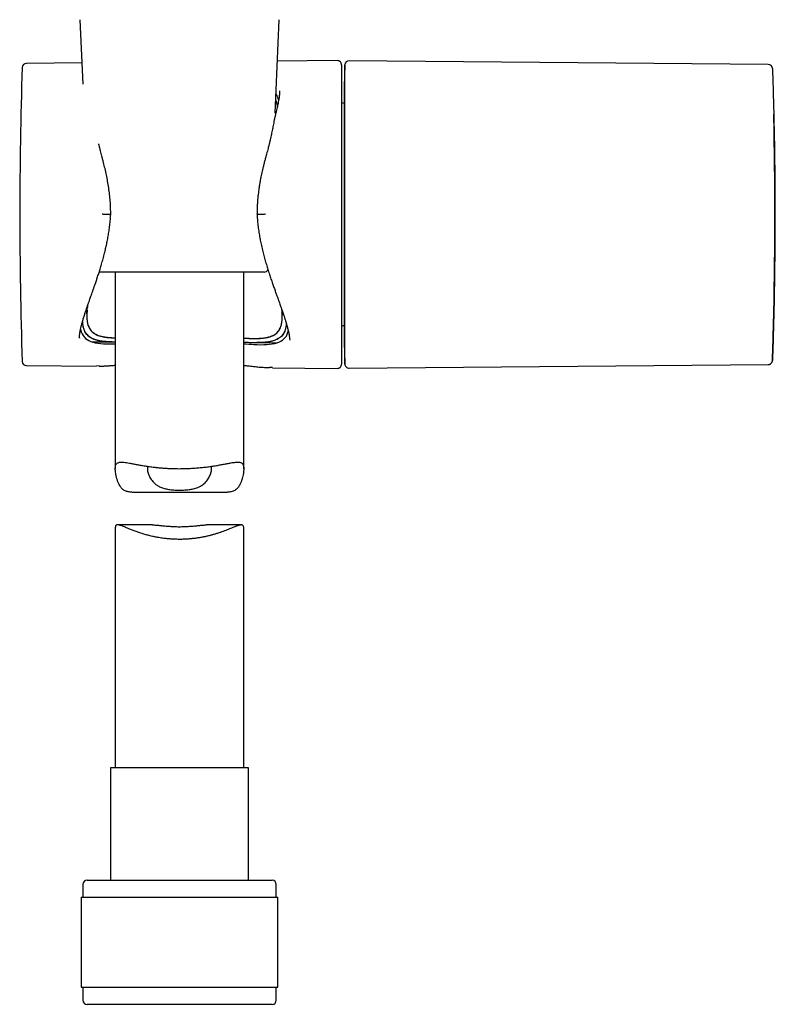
# Model space of a CAD drawing. Header units: millimetres. Extents: x 8 to 1894, y 12 to 2738.
# Tile 58 of 156: x 678 to 767, y 1539 to 1654. Entities that reach past the tile are written whole.
import ezdxf

# ---------------------------------------------------------------- set-up
doc = ezdxf.new("R2010")
doc.units = ezdxf.units.MM

msp = doc.modelspace()

# ---------------------------------------------------------------- linework, layer by layer
at = {"color": 7, "linetype": 'Continuous', "lineweight": 30}
for p, q in [((685.48, 1653.75), (685.81, 1646.22)), ((708.26, 1642.83), (708.73, 1653.75)), ((715.53, 1648.97), (708.52, 1648.91)), ((765.86, 1648.53), (716.93, 1648.96)), ((685.7, 1648.71), (679.22, 1648.65)), ((716.04, 1648.47), (716.04, 1613.54)), ((716.42, 1648.47), (716.35, 1645.91)), ((708.68, 1644.35), (708.62, 1644.58)), ((716.35, 1645.26), (716.34, 1645.26)), ((716.34, 1644.01), (716.3, 1644.01)), ((707.97, 1640.96), (707.96, 1640.95)), ((697.11, 1624.27), (687.71, 1624.27)), ((689.61, 1624.27), (689.61, 1601.32)), ((706.98, 1624.27), (697.11, 1624.27)), ((704.61, 1601.32), (704.61, 1624.27)), ((686.29, 1619.49), (686.28, 1619.41)), ((716.3, 1618.01), (716.34, 1618.01)), ((685.41, 1616.61), (685.41, 1616.57)), ((687.46, 1616.96), (687.46, 1616.94)), ((709.34, 1617.27), (709.33, 1617.26)), ((716.34, 1616.76), (716.35, 1616.76)), ((686.9, 1616.15), (689.2, 1616.13)), ((689.18, 1616.13), (689.24, 1616.13)), ((706.14, 1616.05), (706.2, 1616.05)), ((706.18, 1616.05), (708.52, 1616.03)), ((709.97, 1616.32), (709.97, 1616.34)), ((716.35, 1616.1), (716.42, 1613.55)), ((679.22, 1613.36), (687.39, 1613.29)), ((687.74, 1613.32), (687.39, 1613.31)), ((716.93, 1613.06), (765.86, 1613.48)), ((707.95, 1613.14), (707.63, 1613.14)), ((707.95, 1613.11), (715.53, 1613.04)), ((691.52, 1598.59), (702.69, 1598.59)), ((693.95, 1594.76), (689.88, 1594.76)), ((704.33, 1594.76), (700.27, 1594.76)), ((689.61, 1594.4), (689.61, 1566.4)), ((704.61, 1566.4), (704.61, 1594.4)), ((689.06, 1566.4), (689.06, 1553.27)), ((697.11, 1566.4), (689.06, 1566.4)), ((705.16, 1566.4), (697.11, 1566.4)), ((705.16, 1553.27), (705.16, 1566.4)), ((685.81, 1552.77), (685.81, 1551.27)), ((686.31, 1553.27), (697.11, 1553.27)), ((697.11, 1553.27), (707.91, 1553.27)), ((708.41, 1551.27), (708.41, 1552.77)), ((685.63, 1551.27), (685.63, 1540.77)), ((685.63, 1551.27), (697.11, 1551.27)), ((697.11, 1551.27), (708.58, 1551.27)), ((708.58, 1540.77), (708.58, 1551.27)), ((685.63, 1540.77), (697.11, 1540.77)), ((685.81, 1540.77), (685.81, 1539.27)), ((697.11, 1540.77), (708.58, 1540.77)), ((708.41, 1539.27), (708.41, 1540.77)), ((707.91, 1538.77), (686.31, 1538.77))]:
    msp.add_line(p, q, dxfattribs=at)
at = {"color": 7, "linetype": 'Continuous', "lineweight": 30, "flags": 128}
for points in [[(716.35, 1645.91), (716.35, 1645.91), (716.35, 1645.9), (716.35, 1645.87), (716.35, 1645.82), (716.35, 1645.77), (716.35, 1645.7), (716.35, 1645.61), (716.35, 1645.52), (716.35, 1645.4), (716.35, 1645.28), (716.35, 1645.14), (716.35, 1644.99), (716.35, 1644.83), (716.35, 1644.65), (716.35, 1644.46), (716.35, 1644.26), (716.35, 1644.05), (716.35, 1643.82), (716.35, 1643.59), (716.35, 1643.34), (716.35, 1643.08), (716.35, 1642.8), (716.35, 1642.52), (716.35, 1642.23), (716.35, 1641.92), (716.35, 1641.61), (716.35, 1641.29), (716.35, 1640.95), (716.35, 1640.61), (716.35, 1640.26), (716.35, 1639.9), (716.35, 1639.53), (716.35, 1639.15), (716.35, 1638.77), (716.35, 1638.38), (716.35, 1637.98), (716.35, 1637.58), (716.35, 1637.17), (716.35, 1636.75), (716.35, 1636.33), (716.35, 1635.9), (716.35, 1635.47), (716.35, 1635.04), (716.35, 1634.6), (716.35, 1634.16), (716.35, 1633.71), (716.35, 1633.27), (716.35, 1632.82), (716.35, 1632.36), (716.35, 1631.91), (716.35, 1631.46), (716.35, 1631.01), (716.35, 1630.55), (716.35, 1630.1), (716.35, 1629.65), (716.35, 1629.2), (716.35, 1628.75), (716.35, 1628.3), (716.35, 1627.85), (716.35, 1627.41), (716.35, 1626.97), (716.35, 1626.54), (716.35, 1626.11), (716.35, 1625.68), (716.35, 1625.26), (716.35, 1624.84), (716.35, 1624.43), (716.35, 1624.03), (716.35, 1623.63), (716.35, 1623.24), (716.35, 1622.86), (716.35, 1622.48), (716.35, 1622.11), (716.35, 1621.75), (716.35, 1621.4), (716.35, 1621.06), (716.35, 1620.73), (716.35, 1620.4), (716.35, 1620.09), (716.35, 1619.78), (716.35, 1619.49), (716.35, 1619.21), (716.35, 1618.94), (716.35, 1618.68), (716.35, 1618.43), (716.35, 1618.19), (716.35, 1617.96), (716.35, 1617.75), (716.35, 1617.55), (716.35, 1617.36), (716.35, 1617.18), (716.35, 1617.02), (716.35, 1616.87), (716.35, 1616.73), (716.35, 1616.61), (716.35, 1616.5), (716.35, 1616.4), (716.35, 1616.31), (716.35, 1616.24), (716.35, 1616.19), (716.35, 1616.14), (716.35, 1616.12), (716.35, 1616.1), (716.35, 1616.1)], [(716.34, 1645.26), (716.34, 1645.25), (716.34, 1645.24), (716.34, 1645.21), (716.34, 1645.17), (716.34, 1645.12), (716.34, 1645.05), (716.34, 1644.97), (716.34, 1644.87), (716.34, 1644.76), (716.34, 1644.64), (716.34, 1644.5), (716.34, 1644.35), (716.34, 1644.19), (716.34, 1644.02), (716.34, 1643.83), (716.34, 1643.63), (716.34, 1643.42), (716.34, 1643.2), (716.34, 1642.96), (716.34, 1642.71), (716.34, 1642.46), (716.34, 1642.19), (716.34, 1641.91), (716.34, 1641.62), (716.34, 1641.32), (716.34, 1641), (716.34, 1640.68), (716.34, 1640.35), (716.34, 1640.01), (716.34, 1639.67), (716.34, 1639.31), (716.34, 1638.95), (716.34, 1638.57), (716.34, 1638.2), (716.34, 1637.81), (716.34, 1637.42), (716.34, 1637.02), (716.34, 1636.61), (716.34, 1636.2), (716.34, 1635.79), (716.34, 1635.37), (716.34, 1634.94), (716.34, 1634.52), (716.34, 1634.08), (716.34, 1633.65), (716.34, 1633.21), (716.34, 1632.77), (716.34, 1632.33), (716.34, 1631.89), (716.34, 1631.45), (716.34, 1631.01), (716.34, 1630.56), (716.34, 1630.12), (716.34, 1629.68), (716.34, 1629.24), (716.34, 1628.8), (716.34, 1628.36), (716.34, 1627.93), (716.34, 1627.5), (716.34, 1627.07), (716.34, 1626.64), (716.34, 1626.22), (716.34, 1625.81), (716.34, 1625.4), (716.34, 1624.99), (716.34, 1624.59), (716.34, 1624.2), (716.34, 1623.82), (716.34, 1623.44), (716.34, 1623.06), (716.34, 1622.7), (716.34, 1622.34), (716.34, 1622), (716.34, 1621.66), (716.34, 1621.33), (716.34, 1621.01), (716.34, 1620.7), (716.34, 1620.39), (716.34, 1620.1), (716.34, 1619.82), (716.34, 1619.55), (716.34, 1619.3), (716.34, 1619.05), (716.34, 1618.81), (716.34, 1618.59), (716.34, 1618.38), (716.34, 1618.18), (716.34, 1617.99), (716.34, 1617.82), (716.34, 1617.66), (716.34, 1617.51), (716.34, 1617.37), (716.34, 1617.25), (716.34, 1617.14), (716.34, 1617.05), (716.34, 1616.96), (716.34, 1616.89), (716.34, 1616.84), (716.34, 1616.8), (716.34, 1616.77), (716.34, 1616.76), (716.34, 1616.76)]]:
    msp.add_lwpolyline(points, dxfattribs=at)
at = {"color": 7, "linetype": 'Continuous', "lineweight": 30}
for centre, radius, start, end in [((715.54, 1648.47), 0.5, 0, 90.5), ((716.92, 1648.46), 0.5, 89.4903, 178.6033), ((1199.26, 1631.01), 520.81, 178.1116, 181.8884), ((679.22, 1648.15), 0.5, 90.5, 178.1116), ((765.85, 1648.03), 0.5, 1.9527, 89.4841), ((716.3, 1644.51), 0.5, 238.6809, 270), ((706.98, 1624.77), 0.5, 270, 336.0479), ((716.3, 1617.51), 0.5, 90, 121.3191), ((679.22, 1613.86), 0.5, 181.8884, 269.5), ((715.54, 1613.54), 0.5, 269.5, 0), ((716.92, 1613.56), 0.5, 179.9996, 270.4891), ((686.31, 1552.77), 0.5, 90, 180), ((707.91, 1552.77), 0.5, 0, 90), ((686.31, 1539.27), 0.5, 180, 270), ((707.91, 1539.27), 0.5, 270, 0)]:
    msp.add_arc(centre, radius, start, end, dxfattribs=at)
msp.add_ellipse((266.64, 1631.01), major_axis=(0, 500), ratio=1, start_param=4.689635, end_param=4.735143, dxfattribs=at)
for points, knots in [([(716.42, 1613.55), (716.42, 1613.54), (716.42, 1613.54), (716.42, 1613.58), (716.42, 1613.67), (716.42, 1613.8), (716.42, 1613.97), (716.42, 1614.18), (716.42, 1614.42), (716.42, 1614.68), (716.42, 1614.95), (716.42, 1615.23), (716.42, 1615.54), (716.42, 1615.89), (716.42, 1616.31), (716.42, 1616.75), (716.42, 1617.21), (716.42, 1617.68), (716.42, 1618.14), (716.42, 1618.6), (716.42, 1619.09), (716.42, 1619.65), (716.42, 1620.27), (716.42, 1620.9), (716.42, 1621.53), (716.42, 1622.16), (716.42, 1622.78), (716.42, 1623.37), (716.42, 1623.99), (716.42, 1624.68), (716.42, 1625.44), (716.42, 1626.18), (716.42, 1626.92), (716.42, 1627.65), (716.42, 1628.44), (716.42, 1629.29), (716.42, 1630.21), (716.42, 1631.13), (716.42, 1631.99), (716.42, 1632.78), (716.42, 1633.5), (716.42, 1634.23), (716.42, 1634.95), (716.42, 1635.66), (716.42, 1636.37), (716.42, 1637.07), (716.42, 1637.76), (716.42, 1638.43), (716.42, 1639.09), (716.42, 1639.73), (716.42, 1640.36), (716.42, 1640.97), (716.42, 1641.57), (716.42, 1642.15), (716.42, 1642.69), (716.42, 1643.17), (716.42, 1643.65), (716.42, 1644.16), (716.42, 1644.67), (716.42, 1645.14), (716.42, 1645.58), (716.42, 1645.98), (716.42, 1646.33), (716.42, 1646.64), (716.42, 1646.93), (716.42, 1647.22), (716.42, 1647.5), (716.42, 1647.74), (716.42, 1647.95), (716.42, 1648.11), (716.42, 1648.26), (716.42, 1648.37), (716.42, 1648.45), (716.42, 1648.48), (716.42, 1648.47), (716.42, 1648.47)], [0, 0, 0, 0, 0.008217, 0.022289, 0.039168, 0.055424, 0.071681, 0.086629, 0.101578, 0.11565, 0.129722, 0.141139, 0.152556, 0.167175, 0.1818, 0.196418, 0.209996, 0.22358, 0.237158, 0.248575, 0.259992, 0.274611, 0.289236, 0.303854, 0.317432, 0.331016, 0.344594, 0.356011, 0.367428, 0.382046, 0.396672, 0.41129, 0.424868, 0.438452, 0.45203, 0.468742, 0.485454, 0.502264, 0.519075, 0.532356, 0.545637, 0.55906, 0.572494, 0.585928, 0.599351, 0.612931, 0.626511, 0.639792, 0.653073, 0.666496, 0.67993, 0.693364, 0.706787, 0.720367, 0.733947, 0.745364, 0.756782, 0.7714, 0.786025, 0.800644, 0.814221, 0.827805, 0.841383, 0.8528, 0.864217, 0.878836, 0.893461, 0.908079, 0.921657, 0.935241, 0.948819, 0.965699, 0.981955, 0.998211, 1, 1, 1, 1]), ([(766.35, 1648.04), (766.35, 1648.04), (766.35, 1648.04), (766.35, 1648.03), (766.35, 1647.99), (766.36, 1647.92), (766.36, 1647.84), (766.36, 1647.73), (766.37, 1647.61), (766.37, 1647.48), (766.38, 1647.33), (766.38, 1647.16), (766.39, 1646.98), (766.39, 1646.78), (766.4, 1646.55), (766.41, 1646.29), (766.42, 1646.01), (766.43, 1645.71), (766.44, 1645.41), (766.44, 1645.11), (766.45, 1644.79), (766.46, 1644.45), (766.47, 1644.12), (766.48, 1643.7), (766.5, 1643.16), (766.51, 1642.5), (766.52, 1641.91), (766.53, 1641.4), (766.54, 1641.01), (766.55, 1640.6), (766.56, 1640.18), (766.57, 1639.76), (766.58, 1639.19), (766.59, 1638.49), (766.6, 1637.68), (766.61, 1636.87), (766.62, 1636.11), (766.62, 1635.37), (766.63, 1634.65), (766.63, 1633.87), (766.64, 1633.03), (766.64, 1632.14), (766.64, 1631.23), (766.64, 1630.32), (766.64, 1629.4), (766.64, 1628.51), (766.63, 1627.66), (766.63, 1626.87), (766.62, 1626.13), (766.61, 1625.42), (766.6, 1624.68), (766.59, 1623.9), (766.58, 1623.08), (766.57, 1622.39), (766.56, 1621.84), (766.55, 1621.43), (766.54, 1621.02), (766.54, 1620.62), (766.53, 1620.23), (766.52, 1619.82), (766.51, 1619.39), (766.5, 1618.95), (766.49, 1618.52), (766.48, 1618.12), (766.47, 1617.75), (766.46, 1617.41), (766.45, 1617.08), (766.44, 1616.77), (766.43, 1616.48), (766.42, 1616.19), (766.42, 1615.91), (766.41, 1615.64), (766.4, 1615.38), (766.39, 1615.16), (766.39, 1614.95), (766.38, 1614.77), (766.37, 1614.61), (766.37, 1614.47), (766.37, 1614.35), (766.36, 1614.24), (766.36, 1614.14), (766.36, 1614.07), (766.35, 1614.01), (766.35, 1613.98), (766.35, 1613.96), (766.35, 1613.97), (766.35, 1613.97)], [0, 0, 0, 0, 0.006049, 0.015913, 0.027312, 0.038711, 0.050169, 0.061628, 0.072067, 0.082506, 0.092991, 0.103475, 0.113325, 0.123184, 0.134586, 0.145989, 0.157451, 0.168913, 0.179356, 0.189798, 0.200286, 0.210774, 0.220626, 0.230488, 0.247076, 0.26447, 0.281916, 0.291173, 0.30043, 0.309718, 0.319006, 0.328444, 0.337891, 0.355291, 0.372742, 0.388232, 0.403758, 0.417725, 0.431719, 0.445353, 0.462141, 0.478977, 0.495865, 0.512801, 0.530195, 0.547642, 0.563126, 0.578648, 0.59261, 0.606599, 0.620229, 0.636817, 0.654211, 0.671658, 0.680915, 0.690171, 0.699459, 0.708747, 0.718186, 0.727633, 0.739047, 0.75046, 0.761933, 0.773406, 0.783858, 0.79431, 0.804808, 0.815306, 0.825167, 0.835039, 0.846449, 0.857859, 0.869329, 0.880799, 0.891248, 0.901698, 0.912193, 0.922688, 0.932548, 0.942417, 0.953819, 0.965222, 0.976683, 0.988145, 0.998588, 1, 1, 1, 1]), ([(708.79, 1645.43), (708.79, 1645.41), (708.79, 1645.38), (708.79, 1645.3), (708.78, 1645.2), (708.78, 1645.08), (708.77, 1644.95), (708.75, 1644.84), (708.74, 1644.75), (708.73, 1644.69), (708.73, 1644.64), (708.72, 1644.6), (708.71, 1644.53), (708.7, 1644.45), (708.68, 1644.35), (708.66, 1644.22), (708.63, 1644.05), (708.59, 1643.85), (708.54, 1643.61), (708.48, 1643.34), (708.43, 1643.14), (708.4, 1643.04)], [0, 0, 0, 0, 0.040167, 0.086196, 0.138357, 0.19685, 0.255068, 0.303137, 0.340905, 0.368317, 0.38203, 0.40124, 0.427765, 0.461626, 0.502853, 0.551477, 0.619636, 0.698547, 0.788249, 0.888749, 1, 1, 1, 1]), ([(708.33, 1644.38), (708.36, 1644.28), (708.44, 1644.07), (708.5, 1643.8), (708.52, 1643.62), (708.53, 1643.57)], [0, 0, 0, 0, 0.406476, 0.830053, 1, 1, 1, 1]), ([(708.33, 1644.35), (708.36, 1644.25), (708.44, 1644.03), (708.5, 1643.76), (708.52, 1643.59), (708.52, 1643.55)], [0, 0, 0, 0, 0.426072, 0.879247, 1, 1, 1, 1]), ([(708.62, 1644.58), (708.58, 1644.68), (708.51, 1644.87), (708.41, 1645.03), (708.36, 1645.1)], [0, 0, 0, 0, 0.553569, 1, 1, 1, 1]), ([(708.4, 1643.04), (708.37, 1642.91), (708.31, 1642.65), (708.22, 1642.27), (708.14, 1641.9), (708.07, 1641.56), (708.01, 1641.25), (707.98, 1641.05), (707.96, 1640.96)], [0, 0, 0, 0, 0.20425, 0.393543, 0.568194, 0.728446, 0.874483, 1, 1, 1, 1]), ([(766.51, 1642.38), (766.51, 1642.44), (766.51, 1642.55), (766.51, 1642.65), (766.51, 1642.71), (766.51, 1642.72), (766.51, 1642.72)], [0, 0, 0, 0, 0.295008, 0.590023, 0.885056, 1, 1, 1, 1]), ([(707.96, 1640.95), (707.94, 1640.85), (707.9, 1640.65), (707.84, 1640.36), (707.79, 1640.11), (707.74, 1639.91), (707.71, 1639.76), (707.68, 1639.65), (707.66, 1639.57), (707.65, 1639.51), (707.63, 1639.45), (707.61, 1639.36), (707.58, 1639.24), (707.54, 1639.1), (707.5, 1638.92), (707.44, 1638.68), (707.36, 1638.4), (707.27, 1638.08), (707.18, 1637.71), (707.1, 1637.44), (707.07, 1637.3)], [0, 0, 0, 0, 0.09045, 0.176968, 0.253471, 0.304135, 0.34642, 0.378788, 0.401191, 0.412035, 0.428677, 0.452594, 0.483809, 0.522346, 0.568239, 0.633065, 0.708595, 0.794891, 0.892011, 1, 1, 1, 1]), ([(688.23, 1637.07), (688.2, 1637.2), (688.13, 1637.46), (688.04, 1637.82), (687.96, 1638.13), (687.89, 1638.41), (687.83, 1638.65), (687.78, 1638.85), (687.74, 1639.02), (687.7, 1639.14), (687.69, 1639.21), (687.68, 1639.24)], [0, 0, 0, 0, 0.181598, 0.344878, 0.490207, 0.617908, 0.728253, 0.821466, 0.89772, 0.961103, 1, 1, 1, 1]), ([(707.06, 1637.3), (707.03, 1637.15), (706.95, 1636.87), (706.85, 1636.46), (706.76, 1636.08), (706.68, 1635.73), (706.62, 1635.44), (706.58, 1635.21), (706.54, 1635.01), (706.51, 1634.84), (706.48, 1634.69), (706.45, 1634.51), (706.42, 1634.29), (706.38, 1634.01), (706.33, 1633.7), (706.29, 1633.34), (706.25, 1632.94), (706.21, 1632.51), (706.18, 1632.03), (706.16, 1631.52), (706.16, 1631.17), (706.15, 1631)], [0, 0, 0, 0, 0.074676, 0.143098, 0.205294, 0.261272, 0.31103, 0.345754, 0.376624, 0.40363, 0.426933, 0.45164, 0.488609, 0.531791, 0.581224, 0.636955, 0.699043, 0.766274, 0.839774, 0.919625, 1, 1, 1, 1]), ([(689.07, 1631), (689.07, 1631.25), (689.06, 1631.77), (689.02, 1632.55), (688.94, 1633.33), (688.84, 1634.11), (688.72, 1634.88), (688.57, 1635.62), (688.41, 1636.36), (688.29, 1636.83), (688.23, 1637.07)], [0, 0, 0, 0, 0.120871, 0.247915, 0.374927, 0.501595, 0.627644, 0.752842, 0.877006, 1, 1, 1, 1]), ([(685.41, 1616.57), (685.41, 1616.6), (685.41, 1616.67), (685.42, 1616.8), (685.44, 1616.95), (685.46, 1617.09), (685.48, 1617.22), (685.49, 1617.31), (685.51, 1617.39), (685.52, 1617.46), (685.54, 1617.55), (685.56, 1617.67), (685.6, 1617.82), (685.64, 1617.98), (685.68, 1618.17), (685.73, 1618.35), (685.79, 1618.54), (685.84, 1618.73), (685.9, 1618.93), (685.97, 1619.14), (686.03, 1619.35), (686.1, 1619.55), (686.17, 1619.75), (686.22, 1619.92), (686.27, 1620.07), (686.31, 1620.18), (686.34, 1620.27), (686.37, 1620.34), (686.39, 1620.41), (686.42, 1620.49), (686.45, 1620.59), (686.5, 1620.71), (686.55, 1620.86), (686.61, 1621.04), (686.68, 1621.25), (686.77, 1621.49), (686.86, 1621.76), (686.97, 1622.06), (687.09, 1622.4), (687.22, 1622.77), (687.36, 1623.18), (687.51, 1623.63), (687.67, 1624.12), (687.83, 1624.65), (688.01, 1625.22), (688.18, 1625.84), (688.34, 1626.44), (688.48, 1627.03), (688.61, 1627.58), (688.72, 1628.16), (688.83, 1628.78), (688.92, 1629.42), (689, 1630.09), (689.05, 1630.62), (689.06, 1630.93), (689.07, 1631)], [0, 0, 0, 0, 0.016948, 0.03381, 0.050602, 0.067246, 0.078737, 0.088174, 0.095549, 0.100934, 0.109805, 0.121334, 0.13553, 0.151404, 0.167966, 0.185214, 0.200569, 0.216468, 0.232914, 0.24991, 0.267445, 0.28398, 0.29842, 0.3126, 0.323891, 0.332281, 0.337892, 0.342989, 0.348399, 0.354124, 0.360856, 0.369563, 0.380254, 0.392929, 0.407589, 0.424231, 0.44285, 0.463444, 0.486081, 0.510803, 0.537621, 0.566548, 0.597591, 0.630754, 0.666037, 0.703439, 0.742958, 0.774, 0.806284, 0.839865, 0.874813, 0.911181, 0.948868, 0.98773, 1, 1, 1, 1]), ([(689.06, 1631), (689.07, 1631), (689.08, 1631), (689.03, 1631), (688.9, 1631), (688.68, 1631.01), (688.44, 1631.02), (688.23, 1631.02), (688.12, 1631.03), (688.06, 1631.03)], [0, 0, 0, 0, 0.026559, 0.202685, 0.388014, 0.582578, 0.786556, 0.892092, 1, 1, 1, 1]), ([(707.15, 1631.03), (707.09, 1631.03), (706.98, 1631.02), (706.77, 1631.02), (706.53, 1631.01), (706.32, 1631), (706.19, 1631), (706.15, 1631), (706.16, 1631), (706.16, 1631)], [0, 0, 0, 0, 0.109447, 0.216473, 0.423277, 0.620459, 0.808206, 0.986548, 1, 1, 1, 1]), ([(706.16, 1631), (706.16, 1630.93), (706.18, 1630.62), (706.23, 1630.09), (706.3, 1629.42), (706.4, 1628.77), (706.51, 1628.15), (706.64, 1627.51), (706.79, 1626.86), (706.95, 1626.21), (707.12, 1625.59), (707.29, 1625.01), (707.47, 1624.44), (707.65, 1623.88), (707.83, 1623.34), (708.01, 1622.83), (708.18, 1622.36), (708.33, 1621.93), (708.47, 1621.53), (708.61, 1621.16), (708.73, 1620.83), (708.83, 1620.55), (708.91, 1620.31), (708.98, 1620.12), (709.03, 1619.96), (709.08, 1619.83), (709.11, 1619.75), (709.13, 1619.69), (709.14, 1619.65), (709.16, 1619.6), (709.19, 1619.53), (709.22, 1619.42), (709.26, 1619.3), (709.31, 1619.16), (709.36, 1619.01), (709.4, 1618.87), (709.46, 1618.69), (709.52, 1618.49), (709.59, 1618.26), (709.65, 1618.04), (709.71, 1617.83), (709.76, 1617.63), (709.8, 1617.47), (709.82, 1617.37), (709.84, 1617.31), (709.85, 1617.25), (709.86, 1617.21), (709.87, 1617.15), (709.88, 1617.09), (709.9, 1617), (709.91, 1616.9), (709.93, 1616.77), (709.95, 1616.62), (709.97, 1616.47), (709.97, 1616.37), (709.98, 1616.32)], [0, 0, 0, 0, 0.011879, 0.049912, 0.086989, 0.123078, 0.15815, 0.192171, 0.231567, 0.269373, 0.305694, 0.340583, 0.374055, 0.409871, 0.443931, 0.476244, 0.506819, 0.535663, 0.562313, 0.587311, 0.610352, 0.630674, 0.646775, 0.660628, 0.672242, 0.681624, 0.688779, 0.691522, 0.693805, 0.697446, 0.703139, 0.71088, 0.720667, 0.732235, 0.743845, 0.75518, 0.766244, 0.786169, 0.805154, 0.823752, 0.842499, 0.86139, 0.879644, 0.885678, 0.891198, 0.896206, 0.900704, 0.905195, 0.911584, 0.920048, 0.931738, 0.945899, 0.962504, 0.981519, 1, 1, 1, 1]), ([(686.28, 1619.41), (686.29, 1619.44), (686.29, 1619.51), (686.3, 1619.63), (686.31, 1619.78), (686.33, 1619.94), (686.35, 1620.12), (686.37, 1620.28), (686.39, 1620.39), (686.4, 1620.43)], [0, 0, 0, 0, 0.113547, 0.244753, 0.393885, 0.558613, 0.71601, 0.902606, 1, 1, 1, 1]), ([(686.39, 1620.41), (686.38, 1620.38), (686.36, 1620.25), (686.35, 1620.14), (686.34, 1620.05)], [0, 0, 0, 0, 0.24588, 1, 1, 1, 1]), ([(686.32, 1619.85), (686.31, 1619.73), (686.28, 1619.47), (686.27, 1619.11), (686.29, 1618.76), (686.33, 1618.43), (686.4, 1618.14), (686.5, 1617.87), (686.62, 1617.64), (686.78, 1617.43), (686.97, 1617.25), (687.2, 1617.08), (687.47, 1616.95), (687.78, 1616.83), (688.14, 1616.74), (688.54, 1616.67), (688.88, 1616.64), (689.13, 1616.62), (689.28, 1616.62), (689.44, 1616.61), (689.55, 1616.61), (689.61, 1616.61), (689.61, 1616.61)], [0, 0, 0, 0, 0.055481, 0.116149, 0.176612, 0.237001, 0.29703, 0.353728, 0.411173, 0.469501, 0.52884, 0.589313, 0.651035, 0.714113, 0.778645, 0.844725, 0.912437, 0.934024, 0.955782, 0.977713, 0.999819, 1, 1, 1, 1]), ([(686.29, 1619.53), (686.29, 1619.4), (686.27, 1619.14), (686.28, 1618.9), (686.29, 1618.79), (686.29, 1618.79), (686.29, 1618.78), (686.29, 1618.78), (686.29, 1618.78), (686.29, 1618.78), (686.29, 1618.78), (686.29, 1618.78), (686.29, 1618.77), (686.3, 1618.74), (686.3, 1618.71), (686.31, 1618.65), (686.32, 1618.56), (686.33, 1618.45), (686.36, 1618.32), (686.4, 1618.17), (686.44, 1618.02), (686.51, 1617.86), (686.59, 1617.71), (686.69, 1617.55), (686.81, 1617.39), (686.97, 1617.23), (687.16, 1617.1), (687.37, 1616.98), (687.61, 1616.87), (687.88, 1616.79), (688.17, 1616.72), (688.48, 1616.67), (688.79, 1616.64), (689.14, 1616.62), (689.41, 1616.61), (689.57, 1616.61), (689.61, 1616.61)], [0, 0, 0, 0, 0.064875, 0.129812, 0.129837, 0.129856, 0.12989, 0.129952, 0.130065, 0.130271, 0.130656, 0.131397, 0.132889, 0.136096, 0.143548, 0.154704, 0.168721, 0.191866, 0.220122, 0.25345, 0.285982, 0.322157, 0.361963, 0.405398, 0.45247, 0.503202, 0.557638, 0.608369, 0.661976, 0.718391, 0.777632, 0.827064, 0.878297, 0.931311, 0.986075, 1, 1, 1, 1]), ([(708.35, 1617.08), (708.42, 1617.13), (708.56, 1617.25), (708.73, 1617.47), (708.87, 1617.72), (708.97, 1618), (709.05, 1618.32), (709.09, 1618.66), (709.1, 1619.04), (709.09, 1619.34), (709.08, 1619.53), (709.07, 1619.58)], [0, 0, 0, 0, 0.116604, 0.233688, 0.351549, 0.470482, 0.590773, 0.7127, 0.836531, 0.959228, 1, 1, 1, 1]), ([(708.35, 1617.08), (708.35, 1617.08), (708.35, 1617.08), (708.35, 1617.08), (708.35, 1617.08), (708.35, 1617.08), (708.35, 1617.08), (708.35, 1617.08), (708.35, 1617.08), (708.35, 1617.08), (708.35, 1617.08), (708.36, 1617.08), (708.36, 1617.08), (708.37, 1617.09), (708.39, 1617.1), (708.41, 1617.12), (708.44, 1617.15), (708.48, 1617.19), (708.53, 1617.24), (708.6, 1617.3), (708.67, 1617.39), (708.74, 1617.49), (708.81, 1617.62), (708.89, 1617.77), (708.95, 1617.94), (709.01, 1618.15), (709.06, 1618.38), (709.09, 1618.66), (709.1, 1618.95), (709.1, 1619.25), (709.08, 1619.44), (709.08, 1619.54)], [0, 0, 0, 0, 0.000005, 0.0000089, 0.0000159, 0.0000285, 0.0000515, 0.0000939, 0.0001733, 0.0003279, 0.000644, 0.0013366, 0.0029817, 0.0086674, 0.0170572, 0.0281515, 0.0471513, 0.0709616, 0.0995863, 0.140312, 0.1880173, 0.2427284, 0.3044742, 0.3732832, 0.4491784, 0.5321719, 0.6222572, 0.7194022, 0.8235446, 0.9157924, 1, 1, 1, 1]), ([(709.02, 1619.99), (709.03, 1619.92), (709.05, 1619.76), (709.08, 1619.52), (709.09, 1619.35), (709.09, 1619.26)], [0, 0, 0, 0, 0.274257, 0.621467, 1, 1, 1, 1]), ([(766.35, 1613.97), (766.35, 1613.97), (766.35, 1613.97), (766.35, 1614), (766.36, 1614.04), (766.36, 1614.1), (766.36, 1614.17), (766.36, 1614.27), (766.37, 1614.4), (766.37, 1614.55), (766.38, 1614.72), (766.38, 1614.89), (766.39, 1615.09), (766.4, 1615.29), (766.4, 1615.52), (766.41, 1615.75), (766.42, 1616), (766.43, 1616.27), (766.43, 1616.57), (766.44, 1616.89), (766.45, 1617.21), (766.46, 1617.54), (766.47, 1617.87), (766.48, 1618.21), (766.49, 1618.56), (766.5, 1618.92), (766.5, 1619.15), (766.51, 1619.27)], [0, 0, 0, 0, 0.0327546, 0.0734314, 0.1141082, 0.1523215, 0.1905717, 0.234782, 0.2789924, 0.3234324, 0.3678724, 0.4083598, 0.4488472, 0.4895105, 0.5301739, 0.5683742, 0.6066112, 0.6484636, 0.6903161, 0.7323627, 0.7744093, 0.8126864, 0.8509635, 0.8893887, 0.927814, 0.9638916, 1, 1, 1, 1]), ([(766.51, 1619.29), (766.51, 1619.29), (766.51, 1619.3), (766.51, 1619.36), (766.51, 1619.47), (766.51, 1619.57), (766.51, 1619.63)], [0, 0, 0, 0, 0.116, 0.410652, 0.705323, 1, 1, 1, 1]), ([(689.25, 1616.13), (689.13, 1616.14), (688.87, 1616.14), (688.5, 1616.16), (688.14, 1616.19), (687.87, 1616.23), (687.65, 1616.27), (687.5, 1616.31), (687.35, 1616.35), (687.2, 1616.39), (687.07, 1616.45), (686.89, 1616.52), (686.69, 1616.64), (686.47, 1616.8), (686.29, 1616.99), (686.13, 1617.22), (686, 1617.47), (685.91, 1617.74), (685.84, 1618.03), (685.81, 1618.29), (685.8, 1618.48), (685.79, 1618.56)], [0, 0, 0, 0, 0.055966, 0.11734, 0.178121, 0.238452, 0.269927, 0.301339, 0.332711, 0.364063, 0.395418, 0.426796, 0.492152, 0.55817, 0.625039, 0.692941, 0.76205, 0.832529, 0.892907, 0.95445, 1, 1, 1, 1]), ([(689.24, 1616.14), (689.18, 1616.14), (688.96, 1616.13), (688.61, 1616.15), (688.19, 1616.18), (687.79, 1616.24), (687.43, 1616.32), (687.1, 1616.43), (686.81, 1616.56), (686.56, 1616.73), (686.34, 1616.93), (686.16, 1617.15), (686.02, 1617.41), (685.91, 1617.7), (685.83, 1618.03), (685.79, 1618.3), (685.79, 1618.48), (685.79, 1618.54)], [0, 0, 0, 0, 0.025219, 0.097284, 0.169563, 0.241999, 0.314555, 0.387217, 0.459981, 0.532678, 0.605347, 0.678075, 0.750938, 0.824005, 0.897291, 0.970414, 1, 1, 1, 1]), ([(709.58, 1618.29), (709.57, 1618.2), (709.56, 1617.98), (709.5, 1617.68), (709.4, 1617.38), (709.27, 1617.12), (709.1, 1616.88), (708.9, 1616.67), (708.65, 1616.5), (708.38, 1616.36), (708.06, 1616.25), (707.71, 1616.16), (707.45, 1616.12), (707.32, 1616.1)], [0, 0, 0, 0, 0.070794, 0.164211, 0.257585, 0.350815, 0.443832, 0.53662, 0.629318, 0.721997, 0.814675, 0.907349, 1, 1, 1, 1]), ([(709.58, 1618.29), (709.58, 1618.29), (709.58, 1618.18), (709.56, 1618.05), (709.54, 1617.91), (709.52, 1617.84), (709.51, 1617.77), (709.49, 1617.7), (709.48, 1617.63), (709.44, 1617.49), (709.36, 1617.3), (709.24, 1617.07), (709.11, 1616.89), (709.01, 1616.8), (708.97, 1616.76)], [0, 0, 0, 0, 0.0045777, 0.1637603, 0.2046402, 0.2451897, 0.285413, 0.3253147, 0.3648992, 0.4058072, 0.5746195, 0.7410168, 0.9053658, 1, 1, 1, 1]), ([(685.55, 1617.62), (685.55, 1617.61), (685.57, 1617.5), (685.69, 1617.08), (686.06, 1616.49), (686.94, 1616.05), (687.97, 1615.91), (688.9, 1615.89), (689.39, 1615.91), (689.61, 1615.92)], [0, 0, 0, 0, 0.00412, 0.077965, 0.320118, 0.553438, 0.786212, 0.905167, 1, 1, 1, 1]), ([(704.61, 1615.91), (705.01, 1615.88), (706.01, 1615.8), (707.34, 1615.79), (708.55, 1615.97), (709.16, 1616.31), (709.46, 1616.63), (709.59, 1616.81), (709.69, 1617.02), (709.78, 1617.23), (709.8, 1617.39), (709.8, 1617.47)], [0, 0, 0, 0, 0.137043, 0.344604, 0.545858, 0.747919, 0.799497, 0.851673, 0.904547, 0.958217, 1, 1, 1, 1]), ([(704.61, 1616.58), (704.63, 1616.58), (704.75, 1616.57), (704.97, 1616.56), (705.31, 1616.54), (705.66, 1616.53), (706.03, 1616.53), (706.31, 1616.54), (706.52, 1616.55), (706.68, 1616.56), (706.84, 1616.57), (707, 1616.59), (707.15, 1616.61), (707.29, 1616.64), (707.42, 1616.67), (707.62, 1616.72), (707.86, 1616.8), (708.13, 1616.92), (708.28, 1617.02), (708.35, 1617.08)], [0, 0, 0, 0, 0.0119396, 0.0732831, 0.1324443, 0.2210077, 0.3042146, 0.3820916, 0.4178066, 0.4600134, 0.5017017, 0.5428784, 0.5835508, 0.6237264, 0.663413, 0.7026187, 0.8048645, 0.9039273, 1, 1, 1, 1]), ([(704.61, 1616.57), (704.72, 1616.57), (705, 1616.55), (705.43, 1616.53), (705.91, 1616.52), (706.34, 1616.53), (706.72, 1616.55), (707.06, 1616.59), (707.31, 1616.64), (707.48, 1616.68), (707.57, 1616.7), (707.67, 1616.73), (707.76, 1616.76), (707.85, 1616.8), (707.93, 1616.83), (707.99, 1616.86), (708.04, 1616.88), (708.1, 1616.91), (708.15, 1616.94), (708.2, 1616.97), (708.22, 1616.99), (708.25, 1617), (708.28, 1617.02), (708.3, 1617.04), (708.33, 1617.06), (708.34, 1617.07), (708.35, 1617.08)], [0, 0, 0, 0, 0.065002, 0.169003, 0.273106, 0.377192, 0.468122, 0.558964, 0.649708, 0.680247, 0.710799, 0.741348, 0.771887, 0.802416, 0.832936, 0.852473, 0.868266, 0.891408, 0.921897, 0.933072, 0.944242, 0.955405, 0.966562, 0.977714, 0.98886, 1, 1, 1, 1]), ([(689.24, 1616.13), (689.32, 1616.13), (689.44, 1616.13), (689.56, 1616.14), (689.61, 1616.14)], [0, 0, 0, 0, 0.634124, 1, 1, 1, 1]), ([(704.61, 1616.11), (704.66, 1616.11), (704.87, 1616.1), (705.24, 1616.07), (705.7, 1616.05), (706, 1616.05), (706.14, 1616.05)], [0, 0, 0, 0, 0.088129, 0.388565, 0.705342, 1, 1, 1, 1]), ([(707.32, 1616.1), (707.19, 1616.09), (706.92, 1616.06), (706.52, 1616.04), (706.25, 1616.05), (706.14, 1616.05)], [0, 0, 0, 0, 0.374088, 0.747836, 1, 1, 1, 1]), ([(708.65, 1616.51), (708.64, 1616.5), (708.56, 1616.44), (708.36, 1616.35), (708.05, 1616.24), (707.71, 1616.16), (707.45, 1616.12), (707.32, 1616.1)], [0, 0, 0, 0, 0.015494, 0.261576, 0.507143, 0.753012, 1, 1, 1, 1]), ([(687.74, 1613.29), (687.76, 1613.29), (687.84, 1613.29), (687.97, 1613.3), (688.12, 1613.3), (688.26, 1613.31), (688.39, 1613.32), (688.5, 1613.32), (688.59, 1613.33), (688.69, 1613.33), (688.82, 1613.34), (688.99, 1613.36), (689.19, 1613.37), (689.39, 1613.39), (689.54, 1613.4), (689.61, 1613.41)], [0, 0, 0, 0, 0.040131, 0.130244, 0.22049, 0.299928, 0.375991, 0.433068, 0.474601, 0.523245, 0.595822, 0.684249, 0.787631, 0.895567, 1, 1, 1, 1]), ([(704.61, 1613.39), (704.66, 1613.39), (704.79, 1613.37), (705.01, 1613.35), (705.29, 1613.31), (705.6, 1613.28), (705.93, 1613.25), (706.26, 1613.21), (706.58, 1613.18), (706.87, 1613.16), (707.17, 1613.14), (707.42, 1613.13), (707.58, 1613.12), (707.63, 1613.12)], [0, 0, 0, 0, 0.044462, 0.118044, 0.203926, 0.302184, 0.412889, 0.525893, 0.632829, 0.733697, 0.828452, 0.943199, 1, 1, 1, 1]), ([(765.86, 1613.48), (765.88, 1613.48), (765.93, 1613.49), (766, 1613.5), (766.07, 1613.53), (766.13, 1613.56), (766.18, 1613.6), (766.22, 1613.65), (766.26, 1613.69), (766.29, 1613.74), (766.31, 1613.79), (766.33, 1613.83), (766.34, 1613.87), (766.35, 1613.9), (766.35, 1613.93), (766.35, 1613.94), (766.35, 1613.95), (766.35, 1613.95), (766.35, 1613.95)], [0, 0, 0, 0, 0.094639, 0.193358, 0.287781, 0.378203, 0.464708, 0.547212, 0.625478, 0.699103, 0.767491, 0.829805, 0.884916, 0.9313, 0.966436, 0.986784, 0.997974, 1, 1, 1, 1]), ([(691.52, 1598.6), (691.46, 1598.6), (691.32, 1598.59), (691.12, 1598.62), (690.92, 1598.67), (690.74, 1598.74), (690.58, 1598.83), (690.43, 1598.95), (690.31, 1599.09), (690.18, 1599.26), (690.04, 1599.49), (689.91, 1599.79), (689.79, 1600.14), (689.71, 1600.47), (689.65, 1600.77), (689.62, 1601.06), (689.6, 1601.31), (689.61, 1601.52), (689.64, 1601.69), (689.7, 1601.82), (689.78, 1601.93), (689.88, 1602), (690.01, 1602.05), (690.16, 1602.08), (690.35, 1602.09), (690.6, 1602.07), (690.91, 1602.03), (691.25, 1601.97), (691.63, 1601.9), (692.04, 1601.82), (692.48, 1601.74), (692.96, 1601.66), (693.47, 1601.58), (693.98, 1601.52), (694.47, 1601.46), (694.93, 1601.42), (695.4, 1601.38), (695.84, 1601.35), (696.27, 1601.34), (696.67, 1601.33), (697.07, 1601.32), (697.49, 1601.33), (697.92, 1601.34), (698.41, 1601.36), (698.94, 1601.39), (699.52, 1601.44), (700.09, 1601.5), (700.64, 1601.57), (701.16, 1601.65), (701.67, 1601.73), (702.14, 1601.82), (702.59, 1601.9), (702.96, 1601.97), (703.28, 1602.03), (703.54, 1602.06), (703.78, 1602.08), (703.98, 1602.09), (704.15, 1602.07), (704.29, 1602.03), (704.4, 1601.96), (704.49, 1601.87), (704.55, 1601.74), (704.59, 1601.58), (704.61, 1601.39), (704.61, 1601.17), (704.58, 1600.92), (704.54, 1600.62), (704.46, 1600.29), (704.36, 1599.95), (704.24, 1599.64), (704.11, 1599.38), (703.98, 1599.17), (703.83, 1599), (703.66, 1598.85), (703.47, 1598.73), (703.26, 1598.66), (703.03, 1598.61), (702.84, 1598.59), (702.72, 1598.59), (702.69, 1598.59)], [0, 0, 0, 0, 0.008152, 0.017404, 0.026713, 0.036087, 0.04554, 0.05362, 0.062917, 0.072265, 0.082843, 0.099236, 0.115706, 0.129944, 0.144212, 0.157831, 0.171518, 0.183338, 0.195255, 0.207272, 0.219393, 0.231193, 0.243079, 0.25504, 0.267072, 0.282745, 0.298537, 0.314552, 0.33067, 0.346621, 0.362666, 0.378903, 0.395239, 0.412584, 0.425976, 0.439426, 0.452662, 0.465956, 0.476827, 0.487732, 0.499085, 0.510475, 0.522418, 0.534405, 0.550877, 0.567462, 0.584218, 0.601208, 0.617973, 0.634963, 0.652065, 0.669398, 0.686735, 0.700139, 0.713606, 0.726868, 0.740206, 0.752121, 0.764108, 0.776176, 0.788337, 0.800277, 0.81232, 0.824465, 0.836711, 0.84825, 0.863164, 0.878124, 0.89355, 0.909018, 0.921592, 0.932146, 0.94276, 0.953454, 0.964261, 0.974835, 0.985512, 0.996274, 1, 1, 1, 1]), ([(693.4, 1601.59), (693.4, 1601.59), (693.37, 1601.54), (693.36, 1601.42), (693.35, 1601.24), (693.38, 1601.03), (693.44, 1600.8), (693.53, 1600.55), (693.65, 1600.3), (693.8, 1600.06), (693.97, 1599.84), (694.14, 1599.66), (694.3, 1599.52), (694.48, 1599.39), (694.67, 1599.27), (694.88, 1599.17), (695.1, 1599.08), (695.34, 1599.01), (695.59, 1598.95), (695.85, 1598.9), (696.12, 1598.87), (696.42, 1598.84), (696.75, 1598.82), (696.99, 1598.82), (697.11, 1598.82)], [0, 0, 0, 0, 0.009504, 0.058723, 0.108428, 0.165431, 0.222894, 0.281508, 0.34045, 0.400127, 0.460209, 0.502627, 0.543331, 0.58426, 0.6233, 0.662664, 0.702309, 0.742323, 0.781377, 0.820787, 0.860482, 0.900532, 0.950005, 1, 1, 1, 1]), ([(697.11, 1598.82), (697.18, 1598.82), (697.34, 1598.82), (697.61, 1598.83), (697.91, 1598.85), (698.21, 1598.88), (698.47, 1598.92), (698.72, 1598.97), (698.98, 1599.04), (699.27, 1599.14), (699.54, 1599.27), (699.79, 1599.42), (700, 1599.59), (700.2, 1599.79), (700.38, 1600.01), (700.53, 1600.24), (700.65, 1600.48), (700.75, 1600.72), (700.82, 1600.96), (700.86, 1601.19), (700.86, 1601.37), (700.84, 1601.51), (700.82, 1601.57), (700.81, 1601.6)], [0, 0, 0, 0, 0.032129, 0.064398, 0.112194, 0.160469, 0.195154, 0.230033, 0.275412, 0.321246, 0.378862, 0.427545, 0.476679, 0.531506, 0.586773, 0.643184, 0.699912, 0.757132, 0.814667, 0.873377, 0.932652, 0.972109, 1, 1, 1, 1]), ([(704.61, 1594.4), (704.61, 1594.41), (704.61, 1594.48), (704.59, 1594.57), (704.55, 1594.67), (704.49, 1594.73), (704.4, 1594.76), (704.27, 1594.76), (704.12, 1594.73), (703.92, 1594.67), (703.7, 1594.59), (703.45, 1594.49), (703.2, 1594.39), (702.94, 1594.28), (702.67, 1594.17), (702.37, 1594.06), (702.06, 1593.94), (701.72, 1593.82), (701.35, 1593.71), (700.97, 1593.59), (700.58, 1593.49), (700.21, 1593.4), (699.83, 1593.33), (699.44, 1593.26), (699.05, 1593.2), (698.64, 1593.15), (698.22, 1593.11), (697.8, 1593.08), (697.38, 1593.07), (696.9, 1593.07), (696.38, 1593.08), (695.82, 1593.12), (695.26, 1593.18), (694.71, 1593.27), (694.19, 1593.36), (693.68, 1593.48), (693.19, 1593.61), (692.71, 1593.75), (692.25, 1593.91), (691.81, 1594.07), (691.39, 1594.23), (691.05, 1594.37), (690.77, 1594.48), (690.56, 1594.57), (690.36, 1594.65), (690.19, 1594.7), (690.05, 1594.74), (689.93, 1594.76), (689.84, 1594.76), (689.77, 1594.74), (689.71, 1594.71), (689.66, 1594.67), (689.63, 1594.59), (689.61, 1594.5), (689.61, 1594.43), (689.61, 1594.4)], [0, 0, 0, 0, 0.0037137, 0.0219771, 0.0399935, 0.0581832, 0.076536, 0.0950452, 0.1159623, 0.1370507, 0.1582826, 0.1796436, 0.1977878, 0.2159933, 0.2343083, 0.2526796, 0.2711317, 0.2896403, 0.3096555, 0.3297463, 0.3480859, 0.3664887, 0.3834898, 0.4005457, 0.4180214, 0.4355611, 0.4532268, 0.4709625, 0.488804, 0.5067197, 0.5302311, 0.5539118, 0.5777837, 0.6020432, 0.6255889, 0.64928, 0.6732559, 0.6973689, 0.7231485, 0.7492466, 0.7755051, 0.8020969, 0.8206156, 0.8385359, 0.8565259, 0.8735861, 0.8907246, 0.9053991, 0.9196382, 0.9339432, 0.9462275, 0.9585614, 0.973255, 0.9901886, 1, 1, 1, 1]), ([(693.95, 1594.76), (693.96, 1594.76), (694.03, 1594.76), (694.16, 1594.75), (694.34, 1594.74), (694.54, 1594.72), (694.76, 1594.7), (694.99, 1594.67), (695.25, 1594.65), (695.53, 1594.62), (695.82, 1594.6), (696.11, 1594.58), (696.42, 1594.56), (696.74, 1594.55), (697.06, 1594.55), (697.37, 1594.55), (697.68, 1594.56), (697.98, 1594.57), (698.28, 1594.59), (698.57, 1594.61), (698.85, 1594.64), (699.12, 1594.66), (699.37, 1594.69), (699.62, 1594.72), (699.84, 1594.74), (700.05, 1594.75), (700.19, 1594.76), (700.26, 1594.76), (700.27, 1594.76)], [0, 0, 0, 0, 0.01298, 0.049709, 0.086661, 0.124055, 0.161666, 0.201848, 0.242566, 0.283557, 0.325107, 0.36653, 0.408566, 0.450917, 0.493917, 0.534421, 0.575509, 0.616894, 0.658883, 0.699306, 0.740281, 0.781536, 0.823361, 0.864734, 0.906713, 0.949006, 0.991955, 1, 1, 1, 1])]:
    msp.add_open_spline(points, degree=3, knots=knots, dxfattribs=at)

doc.saveas('drawing.dxf')
